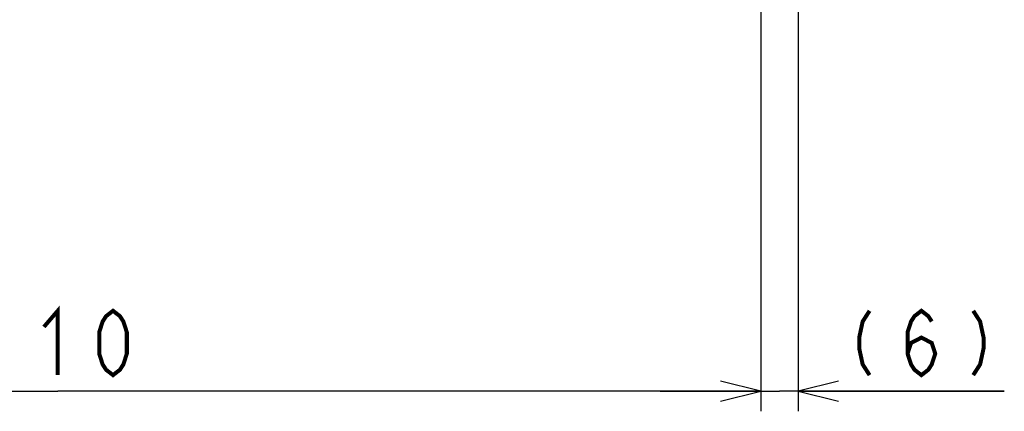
# Model space of a CAD drawing. Extents: x 97 to 1223, y 94 to 848.
# Tile 21 of 38: x 1059 to 1206, y 328 to 386. Entities that reach past the tile are written whole.
import ezdxf

# ---------------------------------------------------------------- set-up
doc = ezdxf.new("R2010")
doc.units = 0
doc.header["$LTSCALE"] = 69.3
doc.layers.get('0').update_dxf_attribs({"linetype": 'CONTINUOUS'})
doc.layers.add('ALL_DIM', color=7, linetype='CONTINUOUS')
doc.dimstyles.get("Standard").update_dxf_attribs({"dimtxt": 2.5, "dimasz": 2.5, "dimexe": 1.25, "dimexo": 0.625, "dimtad": 1, "dimcen": 2.5, "dimazin": 3, "dimtfac": 1, "dimtmove": 0, "dimatfit": 3})

# ---------------------------------------------------------------- blocks, each defined once
blk = doc.blocks.new('_OPEN')
at = {"color": 0, "linetype": 'BYBLOCK'}
for p, q in [((0, 0), (-1, 0.25)), ((-1, -0.25), (0, 0)), ((-1, 0), (0, 0))]:
    blk.add_line(p, q, dxfattribs=at)
blk = doc.blocks.new('*D8')
at = {"layer": 'ALL_DIM', "color": 2, "linetype": 'CONTINUOUS'}
for p, q in [((960, 395.76), (960, 327.5)), ((1170, 395.44), (1170, 327.5)), ((960, 330.5), (1065, 330.5)), ((1170, 330.5), (1065, 330.5))]:
    blk.add_line(p, q, dxfattribs=at)
at = {"layer": 'ALL_DIM', "color": 2, "linetype": 'CONTINUOUS', "xscale": 6, "yscale": 6, "zscale": 6, "rotation": 180}
blk.add_blockref('_OPEN', (960, 330.5), dxfattribs=at)
at = {"layer": 'ALL_DIM', "color": 2, "linetype": 'CONTINUOUS', "xscale": 6, "yscale": 6, "zscale": 6}
blk.add_blockref('_OPEN', (1170, 330.5), dxfattribs=at)
blk = doc.blocks.new('*D10')
at = {"layer": 'ALL_DIM', "color": 2, "linetype": 'CONTINUOUS'}
for p, q in [((1175.6, 405.41), (1175.6, 327.5)), ((1170, 395.77), (1170, 327.5)), ((1170, 330.5), (1155, 330.5)), ((1155, 330.5), (1172.8, 330.5)), ((1206.39, 330.5), (1172.8, 330.5)), ((1175.6, 330.5), (1206.39, 330.5))]:
    blk.add_line(p, q, dxfattribs=at)
at = {"layer": 'ALL_DIM', "color": 2, "linetype": 'CONTINUOUS', "xscale": 6, "yscale": 6, "zscale": 6}
blk.add_blockref('_OPEN', (1170, 330.5), dxfattribs=at)
at = {"layer": 'ALL_DIM', "color": 2, "linetype": 'CONTINUOUS', "xscale": 6, "yscale": 6, "zscale": 6, "rotation": 180}
blk.add_blockref('_OPEN', (1175.6, 330.5), dxfattribs=at)

msp = doc.modelspace()

# ---------------------------------------------------------------- linework, layer by layer
at = {"layer": 'ALL_DIM', "color": 2, "linetype": 'CONTINUOUS', "const_width": 0.6}
for points in [[(1062.936, 340.1), (1065, 342.5), (1065, 332.9)], [(1073.256, 332.9), (1072.224, 333.7), (1071.708, 334.5), (1071.192, 336.1), (1071.192, 339.3), (1071.708, 340.9), (1072.224, 341.7), (1073.256, 342.5), (1074.288, 341.7), (1074.804, 340.9), (1075.32, 339.3), (1075.32, 336.1), (1074.804, 334.5), (1074.288, 333.7), (1073.256, 332.9)], [(1186.263, 342.5), (1185.231, 340.9), (1184.715, 338.5), (1184.715, 336.9), (1185.231, 334.5), (1186.263, 332.9)], [(1191.939, 336.1), (1192.455, 337.7), (1194.003, 338.5), (1195.551, 337.7), (1196.067, 336.1), (1195.551, 334.5), (1195.035, 333.7), (1194.003, 332.9), (1192.971, 333.7), (1192.455, 334.5), (1191.939, 336.1), (1191.939, 339.3), (1192.455, 340.9), (1192.971, 341.7), (1194.003, 342.5), (1195.035, 341.7), (1195.551, 340.9)], [(1201.743, 342.5), (1202.775, 340.9), (1203.291, 338.5), (1203.291, 336.9), (1202.775, 334.5), (1201.743, 332.9)]]:
    msp.add_lwpolyline(points, dxfattribs=at)

# ---------------------------------------------------------------- dimensions: what is measured, and where the dimension line sits
at = {"layer": 'ALL_DIM', "color": 2, "linetype": 'CONTINUOUS'}
dim = msp.add_linear_dim(base=(1175.6, 330.5), p1=(1170, 395.772), p2=(1175.6, 405.406), dimstyle='Standard', dxfattribs=at)
dim.commit()
dim.dimension.update_dxf_attribs({"geometry": '*D10', "text_midpoint": (1181.619, 332.9), "dimtype": 128})
dim = msp.add_linear_dim(base=(960, 330.5), p1=(1170, 395.443), p2=(960, 395.763), angle=180, dimstyle='Standard', dxfattribs=at)
dim.commit()
dim.dimension.update_dxf_attribs({"geometry": '*D8', "text_midpoint": (1052.616, 332.9), "dimtype": 128})

doc.saveas('drawing.dxf')
